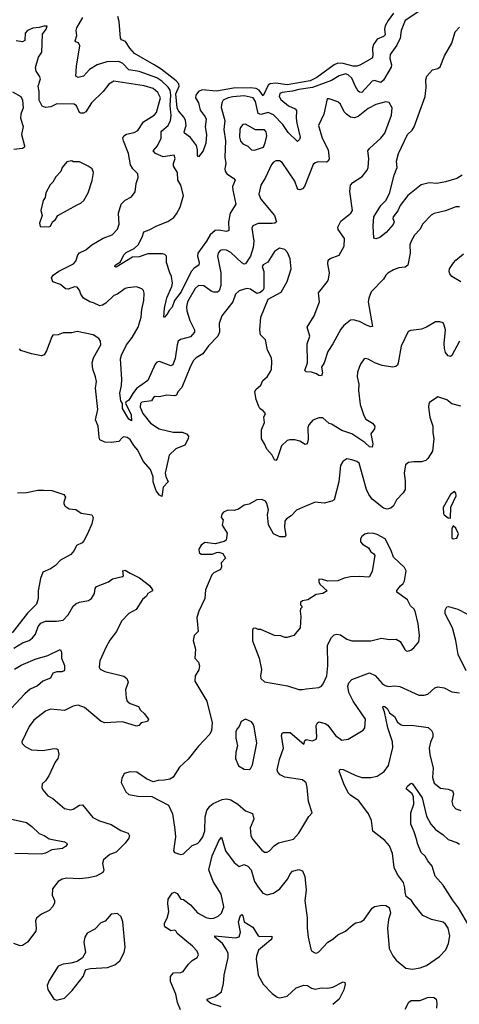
# Model space of a CAD drawing. Extents: x 2199565 to 2323334, y 894172 to 1018966.
# Tile 111 of 256: x 2285312 to 2288784, y 938925 to 946690. Entities that reach past the tile are written whole.
import ezdxf

# ---------------------------------------------------------------- set-up
doc = ezdxf.new("R2010")
doc.units = 0

msp = doc.modelspace()

# ---------------------------------------------------------------- linework, layer by layer
at = {"layer": '0CON10XD'}
for points in [[(2288465, 946755.5), (2288355.6, 946685), (2288325.5, 946605), (2288315.8, 946544.2), (2288290.8, 946489.2), (2288238.2, 946415), (2288235.4, 946385), (2288246.9, 946335), (2288245.5, 946315), (2288185.7, 946214.3), (2288164.6, 946195.4), (2288115, 946211.8), (2288095, 946206.5), (2288015, 946117.5), (2287995, 946117.8), (2287985, 946126.7), (2287962.9, 946162.9), (2287935, 946230), (2287906.2, 946255), (2287885, 946264.2), (2287835, 946247.5), (2287775, 946211.4), (2287625, 946154.9), (2287515, 946141), (2287465, 946126.4), (2287385, 946117.4), (2287365, 946108.2), (2287360.8, 946085), (2287375, 946061.3), (2287435, 946011.3), (2287486.3, 945986.3), (2287497.8, 945975), (2287494.7, 945915), (2287501.4, 945875), (2287528.1, 945765), (2287522.5, 945745), (2287505, 945730), (2287430.8, 945800.9), (2287389.1, 945865), (2287315, 945941), (2287275, 945957.5), (2287215, 945943.5), (2287195, 945951.6), (2287175, 946045.6), (2287154.8, 946074.8), (2287085, 946089.4), (2286995, 946083), (2286957.1, 946075), (2286920, 946055), (2286907.5, 946035), (2286902.6, 945997.4), (2286930.8, 945895), (2286925.3, 945824.7), (2286936.7, 945735), (2286930.9, 945605), (2286939.6, 945555), (2286931.1, 945515), (2286935.5, 945495), (2286948.9, 945475), (2287001.4, 945441.4), (2287014.3, 945425), (2286991.5, 945375), (2286994.4, 945345.6), (2287019.4, 945235), (2286973.1, 945165), (2286962.1, 945095), (2286963.1, 945026.9), (2286945, 945020), (2286885, 945029.7), (2286855, 945027.8), (2286815.5, 944995), (2286788.5, 944945), (2286720.1, 944849.9), (2286715.4, 944825), (2286728.1, 944775), (2286725.8, 944755), (2286689.8, 944730.2), (2286666.7, 944703.3), (2286588.4, 944545), (2286535.5, 944475), (2286515, 944424.2), (2286492.2, 944397.8), (2286475, 944364.2), (2286455, 944343.8), (2286450, 944345), (2286455.7, 944415), (2286475, 944496.7), (2286512.9, 944585), (2286517.6, 944612.4), (2286511.8, 944665), (2286498.9, 944695), (2286472.5, 944775), (2286471.4, 944825), (2286459.5, 944839.5), (2286440, 944845), (2286325, 944843.9), (2286255, 944820), (2286203.4, 944816.6), (2286075, 944738.8), (2286063.8, 944745), (2286066.7, 944755), (2286109.2, 944780.8), (2286135.6, 944835), (2286153.3, 944855), (2286215, 944886.8), (2286247.3, 944915), (2286279.2, 944975), (2286291.4, 945018.6), (2286335, 945031.9), (2286394.7, 945065.3), (2286481.2, 945098.8), (2286528.8, 945131.2), (2286551.3, 945158.7), (2286578.3, 945211.7), (2286604.7, 945305), (2286583.8, 945385), (2286560.9, 945425), (2286559.1, 945485), (2286525.8, 945535), (2286527.8, 945555), (2286539.4, 945595), (2286530.8, 945620.8), (2286445, 945610), (2286384.2, 945635), (2286365.7, 945655), (2286399.2, 945695), (2286429.1, 945755), (2286429.1, 945805), (2286434.5, 945815), (2286485.5, 945855), (2286503.7, 945896.4), (2286508.3, 945935), (2286501.4, 946015), (2286505.3, 946095), (2286499.3, 946135), (2286485, 946159.2), (2286435, 946205.2), (2286395, 946231.3), (2286255, 946283.1), (2286175, 946293.9), (2286125.5, 946345.5), (2286095, 946360.3), (2286001.3, 946358.7), (2285925, 946335.3), (2285862.7, 946297.3), (2285815, 946244.3), (2285775, 946234), (2285756.2, 946246.2), (2285760.9, 946325), (2285787.5, 946485), (2285777.7, 946507.7), (2285756.4, 946516.4), (2285751.2, 946525), (2285762.5, 946565), (2285758, 946605), (2285764.2, 946625), (2285811.3, 946708.7)], [(2288265, 946742.9), (2288220.9, 946685), (2288198.5, 946641.5), (2288192.5, 946615), (2288197.8, 946572.2), (2288185, 946558.5), (2288135, 946536.5), (2288105.7, 946495), (2288096.6, 946465), (2288099.6, 946405), (2288095, 946388), (2287997.5, 946332.5), (2287975, 946324.6), (2287945.8, 946324.2), (2287865, 946345.6), (2287825, 946347.7), (2287794.8, 946335.2), (2287658.4, 946235), (2287605, 946207.8), (2287425, 946176.3), (2287335, 946190.4), (2287288.8, 946185), (2287274.6, 946175), (2287235, 946090.8), (2287203.4, 946133.4), (2287178.1, 946148.1), (2287134.1, 946154.1), (2287000.4, 946150.4), (2286865, 946127.6), (2286752.9, 946137.1), (2286725.2, 946124.8), (2286701.9, 946095), (2286700.8, 946075), (2286722.9, 946035), (2286737.6, 945977.6), (2286777.8, 945925), (2286785.6, 945905), (2286775.8, 945845), (2286788, 945785), (2286783, 945717), (2286760, 945655), (2286725, 945610), (2286715, 945620), (2286716.7, 945665), (2286707.8, 945697.8), (2286660.3, 945760.3), (2286613.3, 945795), (2286611.2, 945805), (2286626.8, 945855), (2286622, 945895), (2286610.3, 945920.3), (2286565, 945972.4), (2286556.1, 945995), (2286544.5, 946105), (2286572.6, 946165), (2286569.7, 946185), (2286548.4, 946208.4), (2286429.4, 946299.4), (2286375, 946333.3), (2286220, 946425), (2286180.8, 946465), (2286148.3, 946518.3), (2286115, 946531.2), (2286107.1, 946545), (2286097.3, 946675), (2286088.2, 946715)], [(2286172.1, 945635), (2286131.5, 945735), (2286126.9, 945755), (2286134.2, 945775), (2286155, 945787.5), (2286215, 945801.2), (2286244, 945816), (2286290.6, 945885), (2286375, 945936.9), (2286391.5, 945958.5), (2286425.3, 946075), (2286402.7, 946115), (2286365, 946146.9), (2286295, 946170), (2286055, 946204.4), (2286015, 946182.5), (2285971.1, 946125), (2285880, 946035), (2285835.6, 945965), (2285815, 945952.5), (2285795, 945952), (2285785, 945958.8), (2285761.9, 946011.9), (2285743.2, 946023.2), (2285605, 946027.5), (2285557.3, 946002.7), (2285515, 945998.2), (2285489.1, 946009.1), (2285467.1, 946055), (2285466.9, 946125), (2285458.8, 946165), (2285475.6, 946225), (2285469.2, 946245), (2285441.4, 946285), (2285437, 946313), (2285461.2, 946395), (2285488.1, 946435), (2285493.6, 946576.4), (2285522.5, 946615), (2285528.3, 946638.3), (2285505, 946640), (2285465, 946628), (2285415, 946622.9), (2285374.5, 946605.5), (2285354.3, 946585), (2285353.3, 946526.7), (2285335, 946516.7), (2285285, 946522.9)], [(2288806.8, 945463.2), (2288763.2, 945436.8), (2288675, 945411.9), (2288605, 945399.1), (2288545, 945404.5), (2288482.7, 945387.3), (2288376.7, 945305), (2288317.1, 945225), (2288297.4, 945182.6), (2288260.8, 945135), (2288258, 945122), (2288268.2, 945095), (2288261.4, 945075), (2288205, 945010.9), (2288155, 944972), (2288125, 944962.5), (2288107.5, 944967.5), (2288103.1, 945065), (2288108.9, 945135), (2288163.8, 945226.2), (2288202.5, 945265), (2288230.9, 945319.1), (2288267.9, 945465), (2288292.9, 945525), (2288288.5, 945575), (2288301.9, 945635), (2288375, 945784), (2288410.3, 945819.7), (2288425.8, 945845), (2288514.4, 946085), (2288520.6, 946155), (2288518.1, 946215), (2288526, 946245), (2288572, 946295), (2288615, 946306.7), (2288631.5, 946318.5), (2288665.8, 946405), (2288723.5, 946505), (2288750, 946595), (2288785, 946631.9)], [(2285255, 946120.8), (2285322.5, 946085), (2285333.3, 946055), (2285338.8, 945995), (2285322, 945945), (2285318.6, 945915), (2285338.7, 945848.7), (2285327.1, 945785), (2285351.4, 945695), (2285349.2, 945685), (2285335, 945674.4), (2285265, 945667.5)], [(2288785.6, 945215.6), (2288755, 945214.3), (2288675, 945181.9), (2288585, 945161.4), (2288562.4, 945147.6), (2288495, 945079.2), (2288471.4, 945035), (2288429.7, 944990.3), (2288402.5, 944945), (2288392.9, 944915), (2288395, 944850), (2288376.7, 944753.3), (2288355, 944737.5), (2288305, 944732.2), (2288262.8, 944717.2), (2288218.3, 944691.7), (2288204, 944675), (2288184.2, 944645), (2288087.1, 944545), (2288068.1, 944495), (2288064.4, 944465), (2288099.2, 944270.8), (2288085, 944267.5), (2288055, 944277.5), (2287995, 944311.1), (2287945, 944324.3), (2287925, 944320), (2287870.8, 944279.2), (2287848.9, 944251.1), (2287785.5, 944134.5), (2287745.7, 944074.3), (2287715.7, 943985), (2287695, 943950), (2287702, 943905), (2287695, 943881.2), (2287675, 943883.3), (2287655, 943896.7), (2287615, 943910), (2287574.2, 943914.2), (2287564.5, 943924.5), (2287584.5, 943985.5), (2287582.5, 944135), (2287602.5, 944195), (2287581.2, 944265), (2287636.1, 944356.1), (2287680, 944465), (2287672.4, 944537.6), (2287741.9, 944625), (2287750.5, 944645), (2287757.5, 944695), (2287744.3, 944765), (2287748.8, 944795), (2287762.4, 944807.6), (2287835, 944832.2), (2287875.4, 944905), (2287876.4, 944965), (2287826.9, 945035), (2287822.9, 945055), (2287849.1, 945100.9), (2287927.5, 945165), (2287940.6, 945185), (2287920, 945335), (2287925.5, 945384.5), (2287943.9, 945406.1), (2288016.2, 945453.8), (2288056.8, 945503.2), (2288064.4, 945525), (2288068.2, 945595), (2288060.9, 945655), (2288074.7, 945675.3), (2288165, 945755.7), (2288195.4, 945795), (2288248.6, 945938.6), (2288253.8, 945995), (2288228.3, 946038.3), (2288203.6, 946043.6), (2288125, 946022), (2288065, 945990), (2287985, 945926.7), (2287955, 945915.4), (2287925, 945922.1), (2287892.5, 945945), (2287873.5, 945965), (2287845, 946023.3), (2287825, 946043.8), (2287755, 946066.7), (2287740, 946065), (2287714.5, 945945.5), (2287671.4, 945855), (2287701.8, 945755), (2287748.4, 945665), (2287756.1, 945593.9), (2287748.6, 945575), (2287735, 945566.9), (2287670.2, 945569.8), (2287645, 945561.4), (2287630.6, 945549.4), (2287560.6, 945375), (2287544.5, 945355.5), (2287525, 945348.9), (2287512.1, 945352.1), (2287501.8, 945365), (2287485, 945417.8), (2287384.4, 945564.4), (2287363.9, 945576.1), (2287335, 945576.2), (2287315, 945566.2), (2287300.7, 945549.3), (2287254, 945446), (2287217.5, 945385), (2287200.6, 945315), (2287216.9, 945275), (2287325.4, 945145), (2287339.2, 945095), (2287326.7, 945085), (2287305, 945082.1), (2287195, 945083.8), (2287154.3, 945065), (2287145.6, 945045), (2287161.5, 944945), (2287156.1, 944895), (2287135.4, 944825), (2287095, 944765.7), (2287085, 944761.4), (2287065, 944771.8), (2286979.5, 944855), (2286945, 944873.8), (2286915, 944876.5), (2286895, 944869.4), (2286879.8, 944850.2), (2286874.6, 944825.4), (2286900.3, 944695), (2286899.7, 944595), (2286887.4, 944552.6), (2286875, 944541.4), (2286845, 944540.4), (2286825, 944548.2), (2286765, 944591.3), (2286725, 944593.1), (2286698.9, 944571.1), (2286636.6, 944465), (2286630.3, 944425), (2286632.7, 944395), (2286655, 944319.2), (2286693.1, 944245), (2286692.2, 944225), (2286661.9, 944188.1), (2286581.5, 944168.5), (2286564.7, 944155.3), (2286554.7, 944125), (2286540.9, 944019.1), (2286521.7, 943968.3), (2286505, 943961.9), (2286415, 943994.4), (2286395, 943990.6), (2286382.3, 943975), (2286325.3, 943844.7), (2286235, 943782.9), (2286205, 943742.7), (2286175, 943688.9), (2286150, 943675), (2286147.5, 943665), (2286191.4, 943575), (2286195, 943527.5), (2286175, 943538.8), (2286123.8, 943625), (2286123, 943663), (2286112, 943685), (2286102.1, 943745), (2286115.5, 943805), (2286118.6, 943855), (2286109.2, 944015), (2286115.7, 944045), (2286155.7, 944125), (2286200.6, 944185), (2286246.5, 944265), (2286271.1, 944345), (2286275.6, 944405), (2286292.5, 944475), (2286294.1, 944534.1), (2286288.8, 944555), (2286277.1, 944567.1), (2286235, 944583.8), (2286165, 944575.8), (2286145, 944569.2), (2286085.4, 944524.6), (2286055, 944514.4), (2285992.5, 944455), (2285965, 944438.1), (2285945, 944434.3), (2285895, 944457.1), (2285865, 944466), (2285815, 944493.8), (2285794.2, 944525), (2285785, 944556.7), (2285765, 944581.2), (2285745, 944582.5), (2285695, 944564.2), (2285675, 944567.5), (2285635, 944603.3), (2285573.2, 944623.2), (2285563.3, 944655), (2285576.2, 944675), (2285622.2, 944707.8), (2285738.1, 944765), (2285756.7, 944785), (2285770, 944835), (2285785, 944852.9), (2285835, 944874.3), (2285881.2, 944915), (2285972.3, 944967.7), (2286041.2, 944995), (2286085, 945038.8), (2286097, 945077), (2286092.1, 945165), (2286112.9, 945235), (2286145, 945268), (2286195, 945294), (2286225, 945333.8), (2286232.4, 945397.6), (2286247.1, 945445), (2286244, 945475), (2286204.7, 945514.7), (2286187.1, 945545), (2286172.1, 945635)], [(2287165, 945662), (2287237.5, 945685), (2287251.2, 945718.8), (2287262.9, 945775), (2287258.1, 945805), (2287245, 945822), (2287175, 945821.1), (2287095, 945866.2), (2287075, 945863.8), (2287055, 945841.2), (2287050, 945825), (2287046.9, 945765), (2287055, 945731.2), (2287075, 945710.8), (2287113, 945693), (2287143, 945663), (2287165, 945662)], [(2285543.6, 945056.4), (2285555, 945063.3), (2285570, 945095), (2285593.8, 945115), (2285612.7, 945147.3), (2285765, 945231.4), (2285795, 945242.5), (2285820, 945265), (2285852.5, 945325), (2285885, 945422.5), (2285896, 945485), (2285883.9, 945513.9), (2285853.3, 945535), (2285785, 945569.2), (2285735, 945570), (2285725, 945576.7), (2285685, 945570), (2285648.8, 945525), (2285635.8, 945494.2), (2285597.7, 945452.3), (2285575, 945410), (2285551.7, 945388.3), (2285519.2, 945325), (2285512.1, 945287.9), (2285498.8, 945265), (2285480, 945185), (2285490.8, 945145), (2285467.5, 945085), (2285475, 945060), (2285543.6, 945056.4)], [(2287235, 943606.7), (2287207.5, 943625), (2287200, 943640), (2287180, 943695), (2287168.6, 943755), (2287175.7, 943774.3), (2287215, 943807.5), (2287231.2, 943845), (2287265, 943873.8), (2287293.5, 943916.5), (2287300.6, 943935), (2287304.3, 943995), (2287299.2, 944025), (2287269.4, 944085), (2287252, 944165), (2287214.4, 944205), (2287209.5, 944245), (2287216.9, 944345), (2287274.2, 944485.8), (2287377.3, 944542.7), (2287424.2, 944625), (2287455.7, 944725), (2287447.5, 944805), (2287426, 944855), (2287407, 944877), (2287362.3, 944887.7), (2287325, 944861.2), (2287271.1, 944778.9), (2287235, 944756.9), (2287225.8, 944745), (2287239.4, 944705), (2287240.4, 944635), (2287239.8, 944570.2), (2287231.4, 944555), (2287210.2, 944539.8), (2287185, 944531.8), (2287135.5, 944565.5), (2287105, 944569.2), (2287045, 944552.2), (2287015, 944525.8), (2286994.5, 944465), (2286908.2, 944355), (2286888.1, 944295), (2286888.9, 944225), (2286876.5, 944195), (2286801.7, 944118.3), (2286758.2, 944055), (2286705, 944022.7), (2286685, 944002.9), (2286661, 943959), (2286591.2, 943788.8), (2286561.2, 943755), (2286549.7, 943730.3), (2286535, 943722.9), (2286475, 943728.9), (2286415, 943716.4), (2286382.4, 943717.6), (2286369.8, 943710.2), (2286353.8, 943685), (2286276.6, 943673.4), (2286265, 943663.8), (2286262.5, 943635), (2286285.2, 943585.2), (2286345, 943509.5), (2286413.1, 943463.1), (2286525, 943438.8), (2286595, 943438.6), (2286630, 943425), (2286644, 943405), (2286641.4, 943385), (2286615, 943334), (2286545, 943306.9), (2286492.2, 943255), (2286462, 943115), (2286465, 943088.8), (2286484.3, 943045), (2286445.3, 943004.7), (2286435, 942931.2), (2286415, 942940.6), (2286390.4, 942975), (2286365.6, 943045), (2286365.4, 943085), (2286345, 943144.2), (2286288.3, 943208.3), (2286246.2, 943296.2), (2286212.2, 943332.2), (2286185, 943380), (2286161.2, 943395), (2286135, 943399.4), (2286124, 943395), (2286095, 943362.9), (2286033.6, 943356.4), (2285985, 943359.4), (2285945, 943378), (2285938.5, 943398.5), (2285932.4, 943485), (2285910, 943535), (2285929.4, 943615), (2285911.1, 943785), (2285917.8, 943837.8), (2285911.9, 943875), (2285888.6, 943935), (2285884.3, 943985), (2285894.4, 944025), (2285952.9, 944125), (2285950, 944155), (2285936.2, 944175), (2285892.5, 944205), (2285765, 944231.4), (2285725, 944221.4), (2285655, 944222), (2285615, 944204), (2285575, 944202), (2285565, 944190), (2285525, 944078.8), (2285505, 944048), (2285485, 944040), (2285405, 944054.4), (2285321.7, 944081.7), (2285310, 944095)], [(2288795, 944623.8), (2288724, 944665), (2288708, 944685), (2288702, 944705), (2288706.2, 944725), (2288737.7, 944772.3), (2288756, 944795), (2288815.4, 944844.6)], [(2288784, 944154), (2288725, 944041.2), (2288715, 944033.8), (2288695, 944038.8), (2288675.5, 944065.5), (2288666.2, 944096.2), (2288663.9, 944136.1), (2288675.5, 944245), (2288665, 944282.5), (2288655, 944300), (2288628.3, 944308.3), (2288595, 944308), (2288525, 944265.8), (2288485, 944249.2), (2288400.6, 944239.4), (2288378.8, 944231.2), (2288324.6, 944115.4), (2288301.1, 943985), (2288294.4, 943965.6), (2288283.3, 943955), (2288255, 943948.9), (2288175, 943963.5), (2288122.4, 943982.4), (2288065, 944013.8), (2288045, 944018.8), (2288032.5, 944015), (2288004, 943975), (2287992.7, 943947.3), (2287980.6, 943909.4), (2287977.5, 943875), (2287990, 943815), (2287988.1, 943765), (2287999.4, 943655), (2288028.3, 943568.3), (2288045, 943540.8), (2288097.4, 943507.4), (2288115.8, 943485), (2288114, 943465), (2288086, 943425), (2288099.4, 943345), (2288095, 943318.8), (2288075, 943322.2), (2288037.1, 943357.1), (2287935, 943423.1), (2287855, 943451.4), (2287775, 943500), (2287755, 943506.2), (2287705, 943551.2), (2287675, 943551.4), (2287627, 943533), (2287594, 943495), (2287587.5, 943475), (2287591.2, 943378.8), (2287583.3, 943345), (2287565, 943340), (2287525, 943365.8), (2287485, 943377.5), (2287445, 943377.5), (2287425, 943371.2), (2287379.1, 943330.9), (2287345, 943227.5), (2287335, 943213.3), (2287325, 943218.8), (2287304.4, 943255), (2287263, 943303), (2287246.4, 943346.4), (2287222, 943385), (2287220.8, 943455), (2287244, 943515), (2287241.2, 943555), (2287252.5, 943585), (2287235, 943606.7)], [(2288795, 943643.3), (2288725, 943662), (2288685, 943692), (2288615, 943716.7), (2288548.3, 943671.7), (2288541.7, 943658.3), (2288541.2, 943635), (2288549.4, 943555), (2288574.5, 943485), (2288573.8, 943435), (2288581.5, 943385), (2288572.5, 943287.5), (2288535, 943230), (2288518.8, 943215), (2288485, 943203.3), (2288425, 943203.3), (2288381.7, 943198.3), (2288359.7, 943180.3), (2288348.5, 943115), (2288357, 943053), (2288355.7, 942985), (2288340.3, 942959.7), (2288288, 942905), (2288263, 942857), (2288242.7, 942837.3), (2288215, 942829.2), (2288185, 942837.3), (2288095, 942909.4), (2288068.5, 942945), (2288049.5, 942985), (2287992.3, 943192.3), (2287975, 943205.5), (2287935, 943220), (2287895, 943226), (2287863.4, 943206.6), (2287844.2, 943175), (2287832.5, 943045), (2287795.6, 942904.4), (2287777, 942893), (2287715, 942877.5), (2287645.8, 942884.2), (2287545, 942844.2), (2287498.3, 942821.7), (2287455, 942778), (2287420, 942755), (2287405.8, 942735), (2287402.5, 942685), (2287414, 942626), (2287408.3, 942611.7), (2287365, 942611.1), (2287315, 942636), (2287275.5, 942705.5), (2287269.5, 942785), (2287275.6, 942825), (2287264, 942875), (2287254.1, 942894.1), (2287225, 942906.2), (2287185, 942903.8), (2287125, 942868.8), (2287085, 942860.8), (2287039.5, 942830.5), (2287005, 942818.8), (2286955, 942822.5), (2286922.3, 942807.7), (2286908.3, 942791.7), (2286903.3, 942765), (2286920, 942745), (2286912, 942705), (2286950.3, 942640.3), (2286943.8, 942585), (2286925.7, 942574.3), (2286855, 942558.1), (2286775, 942568.6), (2286745, 942546.2), (2286728, 942515), (2286728.3, 942488.3), (2286744.2, 942474.2), (2286835.9, 942474.1), (2286865, 942488.8), (2286885, 942490), (2286915, 942480), (2286936.7, 942445), (2286903, 942407), (2286906.7, 942375), (2286897.5, 942355), (2286845, 942328.8), (2286828.8, 942311.2), (2286780.6, 942195), (2286773.4, 942126.6), (2286725.6, 942025), (2286710, 941975), (2286722, 941865), (2286690, 941835), (2286682.5, 941795), (2286699.2, 941725), (2286695.9, 941655.9), (2286724.1, 941624.1), (2286732, 941595), (2286727.7, 941562.3), (2286696.7, 941515), (2286696.2, 941475), (2286790, 941315), (2286832.5, 941145), (2286827.8, 941085), (2286814.2, 941055), (2286725, 940960.8), (2286641.7, 940858.3), (2286575, 940795.8), (2286525, 940716), (2286498.9, 940701.1), (2286455, 940692.5), (2286405, 940690), (2286365, 940678.8), (2286314.3, 940704.3), (2286235.9, 940755.9), (2286185, 940760), (2286137.5, 940745), (2286117.5, 940705), (2286113.8, 940675), (2286151.2, 940601.2), (2286175, 940581.2), (2286246.1, 940566.1), (2286355, 940563.8), (2286486.9, 940496.9), (2286518.5, 940428.5), (2286538, 940305), (2286541.2, 940245), (2286526, 940136), (2286535, 940123.8), (2286565, 940112), (2286585, 940106.2), (2286605, 940112), (2286675, 940178), (2286715, 940192.9), (2286735, 940210.8), (2286757.5, 940245), (2286775.3, 940294.7), (2286776.1, 940405), (2286790.7, 940455), (2286813.3, 940486.7), (2286840.9, 940509.1), (2286910.2, 940539.8), (2286945, 940545.5), (2286979.1, 940539.1), (2287034.6, 940504.6), (2287095, 940452.2), (2287150.3, 940430.3), (2287160.6, 940385), (2287132.6, 940317.4), (2287137.9, 940255), (2287154.2, 940224.2), (2287225, 940141.4), (2287245, 940125.7), (2287265, 940125.6), (2287284, 940135), (2287321.1, 940175), (2287355, 940199.1), (2287475, 940227.1), (2287515, 940273.8), (2287595, 940406.7), (2287622.5, 940435), (2287591.5, 940525), (2287582.2, 940635), (2287573.2, 940673.2), (2287545, 940695.6), (2287405, 940717.1), (2287368, 940735), (2287350.8, 940755), (2287344.3, 940775), (2287364.4, 940855.6), (2287395.7, 940944.3), (2287380, 941045), (2287385.9, 941064.1), (2287395, 941070), (2287448.3, 941068.3), (2287555, 940976.7), (2287564.2, 941005.8), (2287575, 941013.8), (2287625, 941004.5), (2287654.3, 941015.7), (2287658.6, 941035), (2287653.3, 941125), (2287662.5, 941145), (2287675, 941152.5), (2287725, 941139.2), (2287745, 941127.1), (2287806.2, 941046.2), (2287855, 941009.4), (2287905, 941016.9), (2288023.9, 941086.1), (2288036.2, 941105), (2288042.9, 941175), (2287944.6, 941315), (2287912.2, 941385), (2287902.7, 941435), (2287910.4, 941459.6), (2287935, 941485.8), (2288075, 941540), (2288118.1, 941518.1), (2288175, 941454.4), (2288199.1, 941439.1), (2288225, 941431.8), (2288275, 941437.1), (2288315, 941431.8), (2288465, 941364.2), (2288505, 941363.1), (2288535, 941370.8), (2288589.7, 941420.3), (2288615, 941430), (2288665, 941420), (2288725, 941388.8), (2288785, 941381.2)], [(2285295, 942959.2), (2285365, 942960.8), (2285455, 942980.8), (2285500.3, 942980.3), (2285565, 942978.1), (2285660, 942945), (2285674.2, 942925), (2285660, 942885), (2285661.3, 942871.3), (2285672.5, 942855), (2285702.8, 942832.8), (2285755, 942828.1), (2285798.6, 942798.6), (2285882.5, 942785), (2285891.2, 942765), (2285880.8, 942715), (2285848.5, 942635), (2285818.8, 942581.2), (2285804.6, 942565.4), (2285760, 942545), (2285742, 942505), (2285715, 942471.9), (2285635, 942427.1), (2285595, 942386.9), (2285555, 942359.2), (2285495.9, 942334.1), (2285477.3, 942282.7), (2285459.4, 942185), (2285458.9, 942125), (2285445, 942081.2), (2285375, 942010), (2285254, 941855)], [(2288715, 942760), (2288716.2, 942845), (2288758.8, 942935), (2288757, 942957), (2288745, 942970), (2288712.5, 942945), (2288657, 942843), (2288657.5, 942795), (2288662.5, 942785), (2288695, 942762.5), (2288715, 942760)], [(2288735, 942597.5), (2288765, 942602.5), (2288777, 942637), (2288755, 942680), (2288735, 942700), (2288723.3, 942675), (2288723.8, 942605), (2288735, 942597.5)], [(2287545, 941407.1), (2287575, 941414.4), (2287675, 941422.9), (2287695, 941433.8), (2287708, 941452), (2287736.4, 941515), (2287745.6, 941595), (2287742.1, 941757.9), (2287773, 941817), (2287795, 941838.8), (2287815, 941843.8), (2287845, 941838), (2287894.4, 941804.4), (2287935, 941790.8), (2288085, 941791.4), (2288167.9, 941812.1), (2288233.4, 941803.4), (2288284.5, 941804.5), (2288315.5, 941785.5), (2288352.7, 941722.7), (2288364.1, 941714.1), (2288375, 941711.2), (2288401.7, 941718.3), (2288425, 941736.7), (2288463.8, 941785), (2288468.8, 941835), (2288458.9, 941925), (2288435.5, 942025), (2288425, 942043.8), (2288398.3, 942068.3), (2288375, 942116.2), (2288288.8, 942175), (2288290.3, 942189.7), (2288320, 942225), (2288340, 942245), (2288350, 942265), (2288362.5, 942345), (2288349.3, 942369.3), (2288262.7, 942452.7), (2288246.2, 942505), (2288196.7, 942595), (2288135, 942630), (2288108.3, 942638.3), (2288065, 942641.2), (2288036.4, 942633.6), (2288012.5, 942615), (2288002.5, 942595), (2288003, 942573), (2288020, 942555), (2288065.9, 942525.9), (2288085, 942492.5), (2288108.3, 942478.3), (2288116.7, 942465), (2288095, 942340), (2288075, 942297.5), (2288065, 942293.3), (2287995, 942300), (2287925, 942295.8), (2287875, 942285.8), (2287824.3, 942265.7), (2287745, 942262), (2287703.9, 942276.1), (2287675, 942277.5), (2287673.3, 942255), (2287684, 942235), (2287740, 942185), (2287705.4, 942164.6), (2287653, 942157), (2287586.1, 942113.9), (2287545, 942106.7), (2287530, 942095), (2287530, 942075), (2287540, 942065), (2287540, 942055), (2287530, 942045), (2287527.5, 942025), (2287533.3, 941985), (2287527.1, 941895), (2287478, 941835), (2287425, 941817.5), (2287405, 941817.5), (2287375, 941830), (2287325, 941833.3), (2287215, 941882.5), (2287195, 941882.5), (2287173, 941893), (2287155, 941890), (2287150, 941875), (2287151.7, 941791.7), (2287203.3, 941655), (2287220.8, 941565), (2287214.4, 941515), (2287217.5, 941495), (2287245, 941468), (2287426.8, 941436.8), (2287515, 941408.6), (2287545, 941407.1)], [(2285265, 941733.5), (2285335, 941777.1), (2285385.8, 941795), (2285412.9, 941815), (2285436.9, 941845), (2285458.6, 941905), (2285478.3, 941931.7), (2285515, 941947.8), (2285602.1, 941947.9), (2285656, 941955), (2285695, 941995.7), (2285735.4, 942064.6), (2285755, 942084.3), (2285785, 942098.1), (2285855, 942109.5), (2285880, 942125), (2285902.2, 942165), (2285908, 942205), (2285919.5, 942220.5), (2286012.7, 942257.3), (2286045, 942280), (2286125, 942300), (2286132.5, 942305), (2286127.5, 942345), (2286145, 942350), (2286184.3, 942324.3), (2286259.1, 942289.1), (2286337.6, 942227.6), (2286360, 942195), (2286360, 942185), (2286323.8, 942166.2), (2286313.3, 942145), (2286282.4, 942117.6), (2286231.7, 942038.3), (2286172.7, 942007.3), (2286115, 941946.7), (2286076.2, 941865), (2286025, 941796.2), (2285995, 941743.3), (2285945.6, 941635), (2285939.4, 941585), (2285948.9, 941568.9), (2285985, 941548.9), (2286134.1, 941514.1), (2286158.8, 941495), (2286168.8, 941465), (2286148.8, 941405), (2286152.3, 941342.3), (2286161.2, 941315), (2286185, 941298), (2286250, 941275), (2286266.7, 941245), (2286295, 941220), (2286330, 941175), (2286322.5, 941155), (2286272.5, 941145), (2286253.3, 941125), (2286235, 941119.2), (2286125, 941154.2), (2285985, 941145.7), (2285955, 941156.9), (2285824, 941265), (2285775, 941284.4), (2285735, 941275.5), (2285665, 941242.9), (2285555, 941251.8), (2285515, 941237.1), (2285425, 941165.6), (2285387.8, 941115), (2285328.1, 940995), (2285331.8, 940981.8), (2285355, 940959.4), (2285405, 940933.1), (2285495, 940926.5), (2285585, 940942.5), (2285605, 940941.2), (2285613.9, 940933.9), (2285621.2, 940895), (2285613.8, 940865), (2285592.5, 940835), (2285542.7, 940727.3), (2285515, 940686.7), (2285490, 940665), (2285486.2, 940635), (2285495, 940616.7)], [(2288837.5, 941555), (2288773.1, 941685), (2288756.4, 941795), (2288730, 941895), (2288672.9, 942005), (2288671.4, 942035), (2288685, 942061.2), (2288696.7, 942063.3), (2288770.7, 942040.7), (2288915, 941968)], [(2285271.3, 941568.7), (2285325, 941600), (2285435, 941647.8), (2285535, 941676), (2285632.5, 941722.5), (2285642.5, 941705), (2285643.3, 941655), (2285666.8, 941596.8), (2285666, 941564), (2285662.5, 941555), (2285645, 941546.2), (2285605, 941547.5), (2285575, 941536), (2285555, 941496.2), (2285495, 941472.5), (2285451.8, 941438.2), (2285395, 941410.8), (2285351.9, 941375), (2285175.7, 941184.3)], [(2286582.1, 938882.1), (2286559.3, 938939.3), (2286546.1, 939005), (2286503.4, 939105), (2286503.8, 939145), (2286527.2, 939172.8), (2286585, 939175.8), (2286603.8, 939185), (2286645, 939242), (2286675, 939272), (2286713.3, 939295), (2286723.8, 939315), (2286712.5, 939345), (2286678, 939385), (2286556.2, 939485), (2286543.9, 939503.9), (2286535, 939510), (2286505, 939506), (2286463.3, 939533.3), (2286455.8, 939545), (2286455.7, 939565), (2286475.8, 939605), (2286490.8, 939655), (2286481.1, 939721.1), (2286485, 939753.3), (2286515, 939802), (2286535, 939810), (2286555, 939799.2), (2286585, 939753.3), (2286605, 939752), (2286660.1, 939710.1), (2286715, 939646.5), (2286785, 939609.2), (2286815, 939602.5), (2286845, 939605.4), (2286880.5, 939619.5), (2286905.9, 939644.1), (2286923.8, 939695), (2286901.8, 939795), (2286840.9, 939895), (2286806.9, 939985), (2286832.1, 940095), (2286885, 940213.8), (2286905, 940242.5), (2286936.7, 940135), (2287005, 940044.3), (2287045, 940012.5), (2287085, 940027.8), (2287114.7, 940014.7), (2287140.7, 939985), (2287166.9, 939895), (2287195, 939849.2), (2287231.2, 939801.2), (2287265, 939790), (2287315, 939803.1), (2287365, 939837.1), (2287429.4, 939915), (2287447.5, 939955), (2287465, 939975.8), (2287515, 939988.6), (2287545, 939976.7), (2287563, 939933), (2287574, 939825), (2287563.1, 939745), (2287582.7, 939607.3), (2287581.4, 939525), (2287590, 939455), (2287610.5, 939360.5), (2287620, 939345), (2287642.3, 939332.3), (2287655, 939330), (2287675, 939338), (2287745, 939414.3), (2287785, 939438.1), (2287825, 939472.5), (2287885, 939501.9), (2287945, 939555.6), (2287965, 939566.7), (2288005, 939575.6), (2288031.4, 939595), (2288095, 939683.8), (2288115, 939696), (2288175, 939707.5), (2288203.9, 939703.9), (2288229.3, 939689.3), (2288240, 939645), (2288224.5, 939595.5), (2288215.7, 939525), (2288230.8, 939365), (2288257.3, 939307.3), (2288285, 939273.8), (2288360.9, 939210.9), (2288415, 939202.9), (2288475, 939211.9), (2288525, 939230.6), (2288627.9, 939302.1), (2288676.3, 939353.7), (2288698.9, 939405), (2288707.5, 939465), (2288694.3, 939525), (2288675, 939557.5), (2288655, 939574.3), (2288564.5, 939594.5), (2288495, 939626.7), (2288423.9, 939713.9), (2288406.2, 939745), (2288365, 939776.7), (2288355, 939810), (2288354.2, 939844.2), (2288342.5, 939885), (2288295, 939948.8), (2288269.4, 940005), (2288256.2, 940115), (2288233.3, 940175), (2288195, 940218.1), (2288101.2, 940291.2), (2288090.4, 940375), (2288067.1, 940427.1), (2287989.6, 940529.6), (2287922.9, 940575), (2287905, 940594.2), (2287871.2, 940665), (2287834.4, 940765), (2287841.3, 940778.7), (2287865, 940776.2), (2287965, 940729.5), (2288015, 940714.4), (2288085.5, 940714.5), (2288135.5, 940724.5), (2288189.7, 940760.3), (2288225, 940810), (2288258.5, 940951.5), (2288256.9, 940995), (2288219.2, 941105), (2288192, 941232), (2288178.8, 941265), (2288182.1, 941277.9), (2288195, 941274.5), (2288216.1, 941256.1), (2288232.3, 941225), (2288271.2, 941195), (2288295, 941149.2), (2288325, 941129.2), (2288346.1, 941123.9), (2288405, 941125.7), (2288537.3, 941107.3), (2288562.5, 941085), (2288573.6, 941063.6), (2288573.8, 941035), (2288555, 940992.5), (2288545.8, 940945), (2288550.8, 940895), (2288577.7, 940787.7), (2288571.4, 940715), (2288585, 940668.8), (2288635, 940629.2), (2288695, 940622), (2288729.5, 940609.5), (2288738, 940585), (2288724, 940525), (2288732.3, 940492.3), (2288755, 940466.7), (2288796.4, 940453.6)], [(2287123.6, 940776.4), (2287135, 940783.3), (2287151.2, 940815), (2287184.1, 940985.9), (2287164.3, 941114.3), (2287155.8, 941135), (2287142.3, 941152.3), (2287095, 941173.3), (2287062, 941155), (2287045.8, 941115), (2287028, 941095), (2287020, 941075), (2287018, 941025), (2287032.5, 940965), (2287020, 940915), (2287016.2, 940865), (2287040, 940805), (2287085, 940780), (2287123.6, 940776.4)], [(2288868.5, 939528.5), (2288776.2, 939685), (2288728.6, 939748.6), (2288655.4, 939865), (2288591.8, 939935), (2288568.6, 940015), (2288535.7, 940055.7), (2288514.3, 940094.3), (2288482.6, 940122.6), (2288453.3, 940193.3), (2288449, 940219), (2288427.9, 940285), (2288400.5, 940345), (2288401, 940435), (2288425.3, 940505), (2288422.3, 940562.3), (2288410, 940585), (2288363.8, 940625), (2288373.1, 940645), (2288395, 940664.4), (2288405, 940668.6), (2288415, 940664.2), (2288489.1, 940555), (2288525, 940408), (2288559.1, 940345), (2288595, 940303.8), (2288655, 940262.5), (2288695, 940224.6), (2288765, 940201.2), (2288785, 940188.8)], [(2285495, 940616.7), (2285535, 940569.2), (2285575, 940548), (2285665, 940470), (2285715, 940458), (2285735, 940464), (2285785, 940496.2), (2285807.7, 940497.7), (2285889.4, 940399.4), (2285942.6, 940372.6), (2286034.5, 940344.5), (2286110, 940295), (2286167.5, 940275), (2286178.8, 940255), (2286173.8, 940235), (2286145, 940196.2), (2286075, 940126.2), (2286024.3, 940105.7), (2285973.8, 940065), (2285966.2, 940035), (2285977.5, 939982.5), (2285970, 939965), (2285915, 939936.9), (2285855, 939922.2), (2285785, 939914.3), (2285685, 939921.4), (2285646.8, 939913.2), (2285615.6, 939894.4), (2285570, 939835), (2285569.2, 939785), (2285588, 939745), (2285586, 939725), (2285572.9, 939697.1), (2285545.6, 939664.4), (2285483.8, 939635), (2285446.2, 939605), (2285435.9, 939584.1), (2285443.1, 939525), (2285438.9, 939501.1), (2285374, 939415), (2285335, 939388), (2285315, 939386), (2285265, 939406)], [(2285237, 940387), (2285365, 940360), (2285408.3, 940328.3), (2285465, 940272), (2285505.5, 940255.5), (2285545, 940229.4), (2285666.4, 940206.4), (2285683.8, 940195), (2285686.2, 940185), (2285675, 940169.2), (2285651.2, 940155), (2285565, 940142.5), (2285515, 940118.2), (2285485, 940110.5), (2285275, 940114.4)], [(2285605, 938958.8), (2285625, 938963.8), (2285665, 938974.2), (2285725.9, 939034.1), (2285814.4, 939145), (2285835, 939198.8), (2285871.7, 939208.3), (2286005, 939214.4), (2286064.2, 939235.8), (2286102.9, 939267.1), (2286137.5, 939335), (2286145.7, 939375), (2286125.9, 939575.9), (2286113.8, 939615), (2286085, 939642.5), (2286035, 939637.5), (2285987.8, 939582.2), (2285953.2, 939566.8), (2285905, 939518.8), (2285845, 939486.2), (2285826, 939455), (2285818, 939415), (2285832.5, 939335), (2285807.9, 939292.1), (2285765, 939262.5), (2285715, 939248.6), (2285655, 939242.5), (2285616.2, 939225), (2285545.8, 939114.2), (2285528, 939075), (2285535, 939042.5), (2285582.5, 938965), (2285605, 938958.8)], [(2286902, 938905), (2286822.6, 938932.6), (2286792.9, 938955), (2286793.8, 938965), (2286855, 938987.3), (2286905.7, 939025), (2286921.7, 939088.3), (2286925.6, 939155), (2286957.7, 939295), (2286957.9, 939325), (2286944.6, 939355), (2286913.1, 939405), (2286852, 939455), (2286853.8, 939465), (2287015, 939449.4), (2287045, 939458.8), (2287054.4, 939495), (2287038.8, 939575), (2287055, 939626.7), (2287065, 939633.3), (2287073.9, 939623.9), (2287085.7, 939575.7), (2287152.6, 939532.6), (2287195.5, 939465.5), (2287205, 939461.1), (2287303.3, 939463.3), (2287303.8, 939445), (2287296, 939435), (2287245, 939391.5), (2287197.7, 939352.3), (2287180.8, 939305), (2287178.5, 939285), (2287194.6, 939155), (2287234.4, 939085), (2287305, 939010.6), (2287345, 938981.4), (2287365, 938975.8), (2287425, 938990), (2287494.7, 939055.3), (2287555, 939075.7), (2287585, 939074.3), (2287615, 939052.9), (2287645, 939044.4), (2287695, 939054.4), (2287745, 939052.9), (2287785, 939060.6), (2287865, 939102), (2287878.6, 939098.6), (2287880.8, 939085), (2287870.7, 939039.3), (2287834.2, 938965.8), (2287785, 938923.3)], [(2288356.7, 938886.7), (2288385, 938943.3), (2288404.2, 938955.8), (2288475, 938954.2), (2288531.2, 938978.8), (2288555, 938982), (2288585, 938980), (2288600, 938965), (2288606, 938935), (2288602.5, 938895)]]:
    msp.add_lwpolyline(points, dxfattribs=at)

doc.saveas('drawing.dxf')
